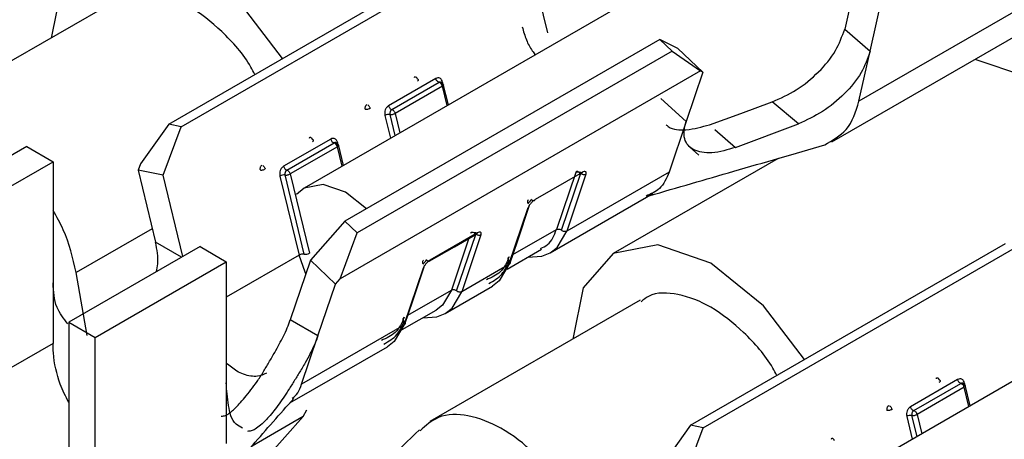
# Model space of a CAD drawing. Extents: x 897.4 to 914.4, y -8.5 to 2.5.
# Tile 15 of 36: x 906.1318 to 906.1975, y -3.1161 to -3.0881. Entities that reach past the tile are written whole.
import ezdxf

# ---------------------------------------------------------------- set-up
doc = ezdxf.new("R2010")
doc.units = 0
doc.header["$LTSCALE"] = 4
doc.header["$MEASUREMENT"] = 0
doc.layers.get('0').update_dxf_attribs({"linetype": 'CONTINUOUS'})

msp = doc.modelspace()

# ---------------------------------------------------------------- linework, layer by layer
at = {"color": 7, "linetype": 'Continuous', "lineweight": 25}
for p, q in [((906.192534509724, -3.07521629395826), (906.150776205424, -3.099322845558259)), ((906.188981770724, -3.07912341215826), (906.186826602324, -3.088710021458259)), ((906.188521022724, -3.09019698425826), (906.190687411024, -3.08056061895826)), ((906.141749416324, -3.095059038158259), (906.162750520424, -3.08293534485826)), ((906.142581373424, -3.095226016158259), (906.163582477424, -3.083102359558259)), ((906.165875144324, -3.084326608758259), (906.167001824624, -3.088966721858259)), ((906.201771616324, -3.085451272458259), (906.1877709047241, -3.09353372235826)), ((906.138390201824, -3.086717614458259), (906.1243721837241, -3.094810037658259)), ((906.185974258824, -3.096227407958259), (906.199992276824, -3.08813498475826)), ((906.186826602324, -3.088710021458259), (906.188521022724, -3.09019698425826)), ((906.174495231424, -3.089402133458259), (906.153494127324, -3.101525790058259)), ((906.175327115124, -3.090195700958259), (906.174495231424, -3.089402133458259)), ((906.175702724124, -3.089999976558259), (906.174495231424, -3.089402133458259)), ((906.175327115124, -3.090195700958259), (906.154326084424, -3.102319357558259)), ((906.175327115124, -3.090195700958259), (906.177204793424, -3.091506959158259)), ((906.177366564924, -3.09158703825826), (906.175702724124, -3.089999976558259)), ((906.1877709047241, -3.09353372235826), (906.188521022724, -3.090197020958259)), ((906.177204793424, -3.091506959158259), (906.1531724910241, -3.105380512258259)), ((906.177366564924, -3.09158703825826), (906.176256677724, -3.094876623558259)), ((906.177204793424, -3.091506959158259), (906.177366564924, -3.09158703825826)), ((906.159559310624, -3.09200899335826), (906.156409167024, -3.09382752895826)), ((906.156629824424, -3.09408441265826), (906.159779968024, -3.092265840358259)), ((906.158170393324, -3.091953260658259), (906.158116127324, -3.09193188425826)), ((906.159834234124, -3.09228721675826), (906.159779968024, -3.092265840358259)), ((906.160399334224, -3.093767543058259), (906.160062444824, -3.09238012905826)), ((906.160000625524, -3.092522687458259), (906.156850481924, -3.094341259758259)), ((906.176256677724, -3.094876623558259), (906.174576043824, -3.093339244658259)), ((906.183739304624, -3.095039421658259), (906.181984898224, -3.09357698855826)), ((906.176256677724, -3.094876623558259), (906.175114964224, -3.098260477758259)), ((906.179545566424, -3.096605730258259), (906.183739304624, -3.095039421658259)), ((906.141749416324, -3.095059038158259), (906.139871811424, -3.097702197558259)), ((906.141373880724, -3.098470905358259), (906.142581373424, -3.095226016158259)), ((906.142581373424, -3.095226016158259), (906.141749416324, -3.095059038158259)), ((906.227333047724, -3.09530506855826), (906.185574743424, -3.119411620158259)), ((906.152558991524, -3.096050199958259), (906.149408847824, -3.09786877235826)), ((906.149629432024, -3.098125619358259), (906.152779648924, -3.096307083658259)), ((906.151170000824, -3.095994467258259), (906.151115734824, -3.095973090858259)), ((906.152779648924, -3.096307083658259), (906.152833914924, -3.096328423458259)), ((906.132286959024, -3.096556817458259), (906.123536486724, -3.10160836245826)), ((906.132286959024, -3.096556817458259), (906.134037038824, -3.097567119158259)), ((906.153000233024, -3.09656393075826), (906.149850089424, -3.09838246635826)), ((906.153398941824, -3.09780874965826), (906.153062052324, -3.096421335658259)), ((906.176482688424, -3.096559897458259), (906.177105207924, -3.09712892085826)), ((906.125286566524, -3.102618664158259), (906.134037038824, -3.097567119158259)), ((906.134037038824, -3.097567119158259), (906.134037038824, -3.105650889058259)), ((906.182387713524, -3.097344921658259), (906.171391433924, -3.10369294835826)), ((906.139871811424, -3.097702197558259), (906.139710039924, -3.098136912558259)), ((906.139710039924, -3.098136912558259), (906.1408764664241, -3.102940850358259)), ((906.141373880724, -3.098470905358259), (906.139710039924, -3.098136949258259)), ((906.1693315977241, -3.098276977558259), (906.1661814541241, -3.100095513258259)), ((906.168890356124, -3.098281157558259), (906.167606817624, -3.102085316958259)), ((906.175114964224, -3.098260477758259), (906.168289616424, -3.102200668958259)), ((906.142689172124, -3.103887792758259), (906.141373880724, -3.098470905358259)), ((906.1491672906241, -3.098517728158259), (906.150450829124, -3.103803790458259)), ((906.150792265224, -3.103736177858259), (906.149508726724, -3.09845011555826)), ((906.149850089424, -3.09838246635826), (906.151133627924, -3.103668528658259)), ((906.1679481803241, -3.102142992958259), (906.169231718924, -3.09833883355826)), ((906.169573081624, -3.09839650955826), (906.168289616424, -3.102200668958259)), ((906.165906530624, -3.10005631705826), (906.1659607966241, -3.10009760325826)), ((906.167180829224, -3.10364729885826), (906.174032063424, -3.09969214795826)), ((906.164439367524, -3.104423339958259), (906.165722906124, -3.100619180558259)), ((906.165022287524, -3.102818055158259), (906.165791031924, -3.100539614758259)), ((906.153494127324, -3.101525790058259), (906.151201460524, -3.104144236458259)), ((906.154326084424, -3.102319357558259), (906.153494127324, -3.101525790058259)), ((906.1531724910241, -3.105380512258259), (906.154326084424, -3.102319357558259)), ((906.162331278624, -3.10231818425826), (906.159181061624, -3.104136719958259)), ((906.160798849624, -3.103233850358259), (906.162288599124, -3.102373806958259)), ((906.162572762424, -3.102437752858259), (906.161289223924, -3.106241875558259)), ((906.164499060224, -3.104368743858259), (906.165022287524, -3.102818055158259)), ((906.143837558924, -3.103224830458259), (906.135087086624, -3.10827637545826)), ((906.143837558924, -3.103224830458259), (906.145587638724, -3.10423513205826)), ((906.159121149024, -3.104202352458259), (906.160798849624, -3.103233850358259)), ((906.1643207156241, -3.104726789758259), (906.166600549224, -3.103410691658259)), ((906.176548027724, -3.115147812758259), (906.197549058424, -3.10302415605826)), ((906.177379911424, -3.115314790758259), (906.198381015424, -3.103191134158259)), ((906.136837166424, -3.10928667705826), (906.145587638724, -3.10423513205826)), ((906.145587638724, -3.10423513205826), (906.145587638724, -3.112318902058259)), ((906.151201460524, -3.104144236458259), (906.149858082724, -3.10812582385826)), ((906.152865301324, -3.105731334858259), (906.151201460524, -3.104144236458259)), ((906.158906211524, -3.104097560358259), (906.158960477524, -3.104138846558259)), ((906.158722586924, -3.10466042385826), (906.1574390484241, -3.108464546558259)), ((906.158021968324, -3.10685926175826), (906.158790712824, -3.10458082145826)), ((906.164439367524, -3.104423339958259), (906.161289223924, -3.106241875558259)), ((906.136323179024, -3.109169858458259), (906.135573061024, -3.104967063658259)), ((906.152865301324, -3.105731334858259), (906.1531724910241, -3.105380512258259)), ((906.134037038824, -3.105650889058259), (906.134037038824, -3.109692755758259)), ((906.151698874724, -3.109188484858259), (906.152865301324, -3.105731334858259)), ((906.160180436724, -3.107688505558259), (906.163330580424, -3.10586996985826)), ((906.157498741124, -3.10840995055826), (906.158021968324, -3.10685926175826)), ((906.173188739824, -3.10680638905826), (906.159170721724, -3.114898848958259)), ((906.157320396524, -3.10876803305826), (906.159582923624, -3.10746187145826)), ((906.151698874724, -3.109188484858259), (906.149858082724, -3.10812582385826)), ((906.135087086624, -3.10827637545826), (906.136837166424, -3.10928667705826)), ((906.135087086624, -3.10827637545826), (906.135087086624, -3.119434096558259)), ((906.1574390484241, -3.108464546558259), (906.150613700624, -3.11240473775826)), ((906.136837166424, -3.120444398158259), (906.136837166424, -3.10928667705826)), ((906.150613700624, -3.11240473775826), (906.151698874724, -3.109188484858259)), ((906.149827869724, -3.113664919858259), (906.1563302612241, -3.109911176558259)), ((906.194357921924, -3.11209776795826), (906.191207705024, -3.113916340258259)), ((906.192968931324, -3.11204203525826), (906.192914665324, -3.11202065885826)), ((906.145587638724, -3.112318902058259), (906.145587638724, -3.11636076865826)), ((906.1914283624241, -3.114173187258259), (906.194578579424, -3.112354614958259)), ((906.1947991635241, -3.112611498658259), (906.1916490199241, -3.114430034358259)), ((906.194632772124, -3.11237599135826), (906.194578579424, -3.112354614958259)), ((906.1951978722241, -3.113856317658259), (906.194860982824, -3.11246890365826)), ((906.150717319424, -3.11457306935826), (906.147305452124, -3.11654274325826)), ((906.148278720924, -3.117320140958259), (906.150717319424, -3.11457306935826)), ((906.150717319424, -3.11457306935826), (906.150949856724, -3.114131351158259)), ((906.176548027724, -3.115147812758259), (906.174670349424, -3.11779097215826)), ((906.176172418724, -3.118559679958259), (906.177379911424, -3.115314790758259)), ((906.177379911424, -3.115314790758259), (906.176548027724, -3.115147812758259)), ((906.185968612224, -3.116083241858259), (906.185914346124, -3.116061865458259))]:
    msp.add_line(p, q, dxfattribs=at)
at = {"color": 8, "linetype": 'Continuous', "lineweight": 25}
for p, q in [((906.160055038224, -3.09240689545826), (906.160017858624, -3.092253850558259)), ((906.160314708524, -3.09381634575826), (906.160000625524, -3.092522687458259)), ((906.156850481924, -3.094341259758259), (906.157164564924, -3.095634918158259)), ((906.1561676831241, -3.094476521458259), (906.156536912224, -3.095997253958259)), ((906.156850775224, -3.09581608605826), (906.156509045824, -3.094408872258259)), ((906.178177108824, -3.095416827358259), (906.179545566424, -3.096605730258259)), ((906.1530546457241, -3.09644810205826), (906.1530175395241, -3.096295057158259)), ((906.153314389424, -3.097857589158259), (906.153000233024, -3.09656393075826)), ((906.140655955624, -3.102032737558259), (906.135573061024, -3.104967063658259)), ((906.164704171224, -3.103760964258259), (906.167606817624, -3.102085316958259)), ((906.161771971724, -3.102672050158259), (906.160606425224, -3.10612652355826)), ((906.160947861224, -3.10618419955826), (906.162220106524, -3.10241333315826)), ((906.1426029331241, -3.103937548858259), (906.1408764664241, -3.102940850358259)), ((906.150450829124, -3.103803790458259), (906.145587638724, -3.106611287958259)), ((906.157703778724, -3.107802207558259), (906.160606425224, -3.10612652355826)), ((906.134037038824, -3.109692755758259), (906.126213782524, -3.114209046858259)), ((906.195113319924, -3.11390515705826), (906.1947991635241, -3.112611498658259)), ((906.194853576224, -3.11249567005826), (906.194816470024, -3.112342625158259)), ((906.190966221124, -3.114565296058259), (906.191335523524, -3.116086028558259)), ((906.191649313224, -3.115904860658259), (906.191307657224, -3.114497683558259)), ((906.1916490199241, -3.114430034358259), (906.1919631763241, -3.11572369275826))]:
    msp.add_line(p, q, dxfattribs=at)
at = {"color": 7, "linetype": 'Continuous', "lineweight": 25, "flags": 128}
for points in [[(906.149337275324, -3.09067863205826), (906.146610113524, -3.08708658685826), (906.1430923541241, -3.084247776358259), (906.139574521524, -3.08302503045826), (906.136592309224, -3.083604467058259), (906.134599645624, -3.085897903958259), (906.1339024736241, -3.089308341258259)], [(906.195504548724, -3.090725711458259), (906.1988079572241, -3.091827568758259), (906.201790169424, -3.091248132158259), (906.203782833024, -3.08895469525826), (906.204482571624, -3.085296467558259)], [(906.177805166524, -3.095093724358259), (906.179895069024, -3.094335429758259), (906.181985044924, -3.09357713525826)], [(906.154936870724, -3.100709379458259), (906.1535318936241, -3.099595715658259), (906.152040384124, -3.099077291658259), (906.150775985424, -3.09932295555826), (906.150262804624, -3.09975869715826)], [(906.184135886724, -3.110767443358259), (906.1814086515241, -3.10717536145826), (906.177890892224, -3.104336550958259), (906.174373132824, -3.103113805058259), (906.171390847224, -3.103693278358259), (906.1693982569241, -3.105986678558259), (906.168701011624, -3.109397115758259)], [(906.165695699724, -3.103933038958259), (906.166636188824, -3.103869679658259), (906.167182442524, -3.103646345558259)], [(906.164439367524, -3.104423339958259), (906.163792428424, -3.105512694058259), (906.163330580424, -3.10586996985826)], [(906.1586953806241, -3.10797424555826), (906.159635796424, -3.10791092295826), (906.160182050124, -3.107687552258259)], [(906.1574390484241, -3.108464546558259), (906.156792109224, -3.109553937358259), (906.1563302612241, -3.109911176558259)]]:
    msp.add_lwpolyline(points, dxfattribs=at)
at = {"color": 8, "linetype": 'Continuous', "lineweight": 25, "flags": 128}
for points in [[(906.167182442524, -3.103646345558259), (906.167642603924, -3.10329002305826), (906.168289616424, -3.102200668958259)], [(906.1508991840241, -3.105040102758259), (906.150848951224, -3.104933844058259), (906.150450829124, -3.103803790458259)], [(906.160606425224, -3.10612652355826), (906.160009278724, -3.10713209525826), (906.159582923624, -3.10746187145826)], [(906.160182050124, -3.107687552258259), (906.160642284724, -3.10733126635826), (906.161289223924, -3.106241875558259)]]:
    msp.add_lwpolyline(points, dxfattribs=at)
at = {"color": 7, "linetype": 'Continuous', "lineweight": 25}
for centre, radius, start, end in [((906.159623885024, -3.092612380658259), 0.0003872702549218, 13.39150835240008, 57.10110291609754), ((906.156591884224, -3.094260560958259), 0.0001801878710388, 59.22133532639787, 77.84486868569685), ((906.156442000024, -3.094965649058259), 0.0005607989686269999, 83.1336281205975, 119.2849707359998), ((906.152898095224, -3.095982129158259), 0.0003458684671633, 191.3505618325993, 249.9731459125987), ((906.152623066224, -3.096653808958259), 0.0003877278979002, 13.40350733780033, 57.05689080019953), ((906.149591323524, -3.098301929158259), 0.0001803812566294, 59.19572519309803, 77.80343723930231), ((906.149441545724, -3.099006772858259), 0.0005606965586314, 83.11846202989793, 119.2836025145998), ((906.150725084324, -3.104292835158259), 0.0005606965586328, 83.11846203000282, 119.2836025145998), ((906.1508593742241, -3.103179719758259), 0.000560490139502, 263.1233240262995, 299.2952748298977), ((906.194422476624, -3.112701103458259), 0.0003871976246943, 13.3806060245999, 57.10359644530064), ((906.119335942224, -3.124891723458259), 0.0128396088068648, 9.067035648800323, 56.28802724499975), ((906.191240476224, -3.11505434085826), 0.0005606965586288, 83.11846202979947, 119.2836025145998), ((906.191390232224, -3.114349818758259), 0.0001807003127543, 59.24797620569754, 77.81822780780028)]:
    msp.add_arc(centre, radius, start, end, dxfattribs=at)
at = {"color": 8, "linetype": 'Continuous', "lineweight": 25}
for centre, radius, start, end in [((906.169444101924, -3.098121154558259), 0.0003040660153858, 226.7856170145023, 295.0989589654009), ((906.165657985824, -3.100495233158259), 0.0001399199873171, 297.6443329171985, 6.357804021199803), ((906.162239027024, -3.102291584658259), 9.600984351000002e-05, 301.085910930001, 343.9157550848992), ((906.158657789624, -3.104536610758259), 0.0001397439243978, 297.6252120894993, 6.436397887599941)]:
    msp.add_arc(centre, radius, start, end, dxfattribs=at)
at = {"color": 7, "linetype": 'Continuous', "lineweight": 25}
for points, knots in [([(906.147499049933, -3.09173982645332), (906.1474130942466, -3.091574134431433), (906.1468561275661, -3.090500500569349), (906.1454078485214, -3.088895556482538), (906.1432733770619, -3.087135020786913), (906.1410988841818, -3.086271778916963), (906.1392872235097, -3.086144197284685), (906.1386130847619, -3.086688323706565), (906.1384524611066, -3.086817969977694)], [0, 0, 0, 0, 0.0494671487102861, 0.3205320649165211, 0.5657788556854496, 0.7734177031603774, 0.9460133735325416, 1, 1, 1, 1]), ([(906.1653211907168, -3.088563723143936), (906.1654071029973, -3.088856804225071), (906.1655703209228, -3.089413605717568), (906.1658786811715, -3.090043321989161), (906.166131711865, -3.090333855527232), (906.1662038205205, -3.090416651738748)], [0, 0, 0, 0, 0.4427805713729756, 0.8412036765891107, 1, 1, 1, 1]), ([(906.1819850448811, -3.093577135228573), (906.1825375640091, -3.093329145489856), (906.1836735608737, -3.092819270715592), (906.1850972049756, -3.091623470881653), (906.18626624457, -3.090267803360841), (906.1866496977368, -3.089201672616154), (906.1868265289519, -3.088710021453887)], [0, 0, 0, 0, 0.2549777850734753, 0.5242424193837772, 0.7806021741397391, 1, 1, 1, 1]), ([(906.1885210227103, -3.090197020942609), (906.1883472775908, -3.090682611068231), (906.1879701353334, -3.09173666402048), (906.1868196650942, -3.093081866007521), (906.1854126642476, -3.094273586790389), (906.1842880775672, -3.094788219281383), (906.1837393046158, -3.095039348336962)], [0, 0, 0, 0, 0.2185825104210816, 0.4744691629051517, 0.7435527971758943, 1, 1, 1, 1]), ([(906.1583453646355, -3.092054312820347), (906.1583396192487, -3.092035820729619), (906.1583294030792, -3.092002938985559), (906.1582993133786, -3.09195806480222), (906.1582603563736, -3.091924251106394), (906.1582133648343, -3.091909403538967), (906.1581637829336, -3.091909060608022), (906.1581339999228, -3.091923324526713), (906.1581161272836, -3.091931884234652)], [0, 0, 0, 0, 0.1886463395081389, 0.3354418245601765, 0.5243482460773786, 0.6813900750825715, 0.8088037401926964, 1, 1, 1, 1]), ([(906.1583367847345, -3.092188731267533), (906.1583556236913, -3.092176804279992), (906.1583869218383, -3.092156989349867), (906.1584200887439, -3.092110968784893), (906.1583946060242, -3.092064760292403), (906.1583638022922, -3.092058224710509), (906.1583453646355, -3.092054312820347)], [0, 0, 0, 0, 0.333942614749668, 0.5547963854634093, 0.7335221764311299, 1, 1, 1, 1]), ([(906.160017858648, -3.09225385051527), (906.15999790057, -3.092197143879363), (906.1599696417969, -3.092116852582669), (906.1598987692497, -3.09203464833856), (906.1598214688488, -3.091981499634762), (906.1596979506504, -3.091953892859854), (906.1596070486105, -3.091990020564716), (906.1595593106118, -3.092008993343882)], [0, 0, 0, 0, 0.2925148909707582, 0.4141737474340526, 0.5271753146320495, 0.75169199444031, 1, 1, 1, 1]), ([(906.1597799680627, -3.092265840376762), (906.1597565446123, -3.09225732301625), (906.1597050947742, -3.092238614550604), (906.1596425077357, -3.092176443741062), (906.1595887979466, -3.092099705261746), (906.1595690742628, -3.092039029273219), (906.1595593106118, -3.092008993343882)], [0, 0, 0, 0, 0.2097386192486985, 0.4606929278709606, 0.7330313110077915, 1, 1, 1, 1]), ([(906.1600092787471, -3.092388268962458), (906.1600035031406, -3.092369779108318), (906.1599932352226, -3.09233690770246), (906.1599631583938, -3.092292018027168), (906.1599241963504, -3.092258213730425), (906.1598772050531, -3.092243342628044), (906.1598276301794, -3.092243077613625), (906.1597978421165, -3.092257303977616), (906.1597799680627, -3.092265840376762)], [0, 0, 0, 0, 0.1887217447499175, 0.3355109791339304, 0.5244093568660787, 0.6814444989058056, 0.8088536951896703, 1, 1, 1, 1]), ([(906.160017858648, -3.09225385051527), (906.1599990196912, -3.092265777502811), (906.1599677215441, -3.092285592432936), (906.1599345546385, -3.092331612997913), (906.1599600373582, -3.092377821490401), (906.1599908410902, -3.092384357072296), (906.1600092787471, -3.092388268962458)], [0, 0, 0, 0, 0.333942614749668, 0.5547963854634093, 0.7335221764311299, 1, 1, 1, 1]), ([(906.1600092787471, -3.092388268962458), (906.1600276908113, -3.09239219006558), (906.1600584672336, -3.092398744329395), (906.1600839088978, -3.092444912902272), (906.1600508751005, -3.092491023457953), (906.1600195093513, -3.092510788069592), (906.1600006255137, -3.092522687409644)], [0, 0, 0, 0, 0.2661877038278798, 0.4449422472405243, 0.6658259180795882, 1, 1, 1, 1]), ([(906.1854912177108, -3.096429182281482), (906.1860199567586, -3.096134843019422), (906.1871725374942, -3.095493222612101), (906.1875607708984, -3.094221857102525), (906.187770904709, -3.093533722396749)], [0, 0, 0, 0, 0.4587436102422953, 1, 1, 1, 1]), ([(906.1549659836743, -3.09375041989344), (906.1549475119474, -3.093763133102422), (906.1549156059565, -3.093785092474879), (906.1548807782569, -3.093833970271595), (906.1548547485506, -3.093890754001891), (906.1548383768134, -3.09395297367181), (906.1548347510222, -3.09401688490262), (906.154841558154, -3.094054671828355), (906.1548452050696, -3.094074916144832)], [0, 0, 0, 0, 0.1810676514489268, 0.3127559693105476, 0.4826086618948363, 0.6882772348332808, 0.8329947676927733, 1, 1, 1, 1]), ([(906.1551866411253, -3.094007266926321), (906.1551604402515, -3.094020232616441), (906.1551053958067, -3.094047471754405), (906.1550157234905, -3.094070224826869), (906.1549273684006, -3.094083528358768), (906.1548708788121, -3.094077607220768), (906.1548452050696, -3.094074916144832)], [0, 0, 0, 0, 0.247390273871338, 0.5197330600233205, 0.7817252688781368, 1, 1, 1, 1]), ([(906.1551866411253, -3.094007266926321), (906.1551792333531, -3.093983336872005), (906.1551641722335, -3.09393468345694), (906.1551250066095, -3.093869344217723), (906.1550782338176, -3.093811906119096), (906.1550389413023, -3.093784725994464), (906.1550202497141, -3.093771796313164)], [0, 0, 0, 0, 0.253907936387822, 0.5162331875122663, 0.7698704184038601, 1, 1, 1, 1]), ([(906.1564091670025, -3.09382752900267), (906.1563621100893, -3.093864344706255), (906.1562919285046, -3.093919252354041), (906.1562273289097, -3.094019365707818), (906.1561785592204, -3.094130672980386), (906.1561441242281, -3.094286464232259), (906.1561597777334, -3.09441274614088), (906.1561676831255, -3.094476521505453)], [0, 0, 0, 0, 0.2419768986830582, 0.3608889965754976, 0.4825628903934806, 0.7386819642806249, 1, 1, 1, 1]), ([(906.1564091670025, -3.09382752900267), (906.1564189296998, -3.093857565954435), (906.156438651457, -3.093918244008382), (906.1564923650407, -3.093994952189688), (906.1565549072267, -3.094057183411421), (906.1566063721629, -3.094075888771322), (906.1566298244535, -3.094084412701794)], [0, 0, 0, 0, 0.2669479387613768, 0.5392651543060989, 0.7900456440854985, 1, 1, 1, 1]), ([(906.1566298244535, -3.094084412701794), (906.1566113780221, -3.094097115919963), (906.15657949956, -3.094119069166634), (906.1565447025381, -3.094167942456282), (906.1565185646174, -3.094224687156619), (906.1565022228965, -3.094286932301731), (906.1564985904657, -3.094350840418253), (906.1565053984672, -3.094388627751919), (906.1565090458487, -3.094408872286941)], [0, 0, 0, 0, 0.1808738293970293, 0.3125796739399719, 0.4825398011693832, 0.6882357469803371, 0.832972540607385, 1, 1, 1, 1]), ([(906.1565090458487, -3.094408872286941), (906.1565347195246, -3.0944115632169), (906.1565912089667, -3.094417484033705), (906.1566795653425, -3.094404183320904), (906.1567692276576, -3.094381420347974), (906.156824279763, -3.094354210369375), (906.1568504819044, -3.094341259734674)], [0, 0, 0, 0, 0.2182840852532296, 0.480287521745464, 0.752641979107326, 1, 1, 1, 1]), ([(906.1566840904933, -3.094105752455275), (906.1567027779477, -3.094118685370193), (906.1567420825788, -3.094145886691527), (906.1567889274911, -3.094203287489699), (906.1568279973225, -3.094268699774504), (906.1568430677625, -3.094317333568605), (906.1568504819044, -3.094341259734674)], [0, 0, 0, 0, 0.2300992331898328, 0.483959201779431, 0.7461255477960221, 1, 1, 1, 1]), ([(906.1795455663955, -3.096605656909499), (906.1790236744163, -3.09676767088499), (906.1782866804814, -3.096996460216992), (906.1773272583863, -3.096964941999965), (906.1767716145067, -3.09680246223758), (906.1763505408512, -3.096489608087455), (906.1761238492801, -3.096025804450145), (906.1760890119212, -3.095462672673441), (906.1761972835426, -3.09508422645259), (906.1762566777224, -3.094876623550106)], [0, 0, 0, 0, 0.3251721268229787, 0.4591944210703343, 0.5706480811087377, 0.6686469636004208, 0.7647633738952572, 0.8709570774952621, 1, 1, 1, 1]), ([(906.1749156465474, -3.0950959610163), (906.174964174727, -3.095137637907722), (906.1753168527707, -3.09544052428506), (906.1764162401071, -3.095492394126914), (906.1772996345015, -3.095238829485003), (906.1778051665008, -3.095093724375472)], [0, 0, 0, 0, 0.0638871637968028, 0.464299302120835, 1, 1, 1, 1]), ([(906.1513450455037, -3.096095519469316), (906.1513392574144, -3.09607704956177), (906.151328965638, -3.096044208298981), (906.1512990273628, -3.095999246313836), (906.1512600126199, -3.095965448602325), (906.1512130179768, -3.095950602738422), (906.1511634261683, -3.095950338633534), (906.1511336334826, -3.095964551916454), (906.1511157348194, -3.095973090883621)], [0, 0, 0, 0, 0.1885967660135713, 0.3353430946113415, 0.5242286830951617, 0.6814810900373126, 0.8086422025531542, 1, 1, 1, 1]), ([(906.1513363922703, -3.096229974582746), (906.1513552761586, -3.096218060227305), (906.1513866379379, -3.09619827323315), (906.1514196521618, -3.096152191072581), (906.1513942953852, -3.096105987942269), (906.1513634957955, -3.096099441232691), (906.1513450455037, -3.096095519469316)], [0, 0, 0, 0, 0.3342192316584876, 0.5550609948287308, 0.7334622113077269, 1, 1, 1, 1]), ([(906.1530175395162, -3.09629505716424), (906.1529975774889, -3.096238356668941), (906.1529693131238, -3.096158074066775), (906.152898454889, -3.096075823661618), (906.1528210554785, -3.096022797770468), (906.1526975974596, -3.095995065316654), (906.1526067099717, -3.096031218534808), (906.1525589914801, -3.09605019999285)], [0, 0, 0, 0, 0.2925259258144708, 0.414189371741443, 0.5272607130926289, 0.751798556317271, 1, 1, 1, 1]), ([(906.1530088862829, -3.09642951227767), (906.1530031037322, -3.096411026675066), (906.152992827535, -3.096378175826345), (906.1529628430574, -3.096333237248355), (906.152923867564, -3.096299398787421), (906.1528768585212, -3.096284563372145), (906.1528272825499, -3.096284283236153), (906.1527975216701, -3.096298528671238), (906.1527796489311, -3.096307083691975)], [0, 0, 0, 0, 0.1887266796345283, 0.335387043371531, 0.5243666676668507, 0.6816338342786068, 0.8088068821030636, 1, 1, 1, 1]), ([(906.1530175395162, -3.09629505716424), (906.152998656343, -3.09630697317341), (906.1529673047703, -3.096326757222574), (906.1529342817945, -3.096372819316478), (906.1529596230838, -3.096419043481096), (906.1529904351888, -3.09642559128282), (906.1530088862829, -3.09642951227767)], [0, 0, 0, 0, 0.3342186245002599, 0.5549003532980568, 0.7334626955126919, 1, 1, 1, 1]), ([(906.1530088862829, -3.09642951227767), (906.1530273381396, -3.096433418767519), (906.1530581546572, -3.096439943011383), (906.1530834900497, -3.096486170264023), (906.1530504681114, -3.096532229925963), (906.1530191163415, -3.09655201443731), (906.1530002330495, -3.096563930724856)], [0, 0, 0, 0, 0.2664876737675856, 0.4450620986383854, 0.6657587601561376, 1, 1, 1, 1]), ([(906.1737850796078, -3.099834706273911), (906.1756664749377, -3.099288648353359), (906.1795709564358, -3.098155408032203), (906.1834776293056, -3.097029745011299), (906.1855018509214, -3.096446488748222)], [0, 0, 0, 0, 0.481855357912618, 1, 1, 1, 1]), ([(906.1479655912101, -3.097791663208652), (906.1479471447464, -3.097804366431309), (906.1479152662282, -3.097826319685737), (906.1478804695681, -3.097875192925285), (906.1478543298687, -3.097931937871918), (906.1478379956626, -3.09799418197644), (906.1478343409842, -3.098058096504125), (906.1478412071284, -3.098095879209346), (906.1478448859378, -3.098116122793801)], [0, 0, 0, 0, 0.1808689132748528, 0.3125711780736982, 0.4825266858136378, 0.6882170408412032, 0.8329499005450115, 1, 1, 1, 1]), ([(906.1478448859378, -3.098116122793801), (906.1478705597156, -3.09811881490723), (906.1479270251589, -3.098124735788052), (906.1480153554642, -3.098111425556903), (906.1481049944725, -3.098088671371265), (906.1481600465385, -3.098061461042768), (906.1481862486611, -3.098048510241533)], [0, 0, 0, 0, 0.2183290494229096, 0.4801804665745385, 0.7525910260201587, 1, 1, 1, 1]), ([(906.1480198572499, -3.097813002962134), (906.1480385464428, -3.097825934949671), (906.1480778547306, -3.097853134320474), (906.1481246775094, -3.097910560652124), (906.1481638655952, -3.097975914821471), (906.1481788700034, -3.098024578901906), (906.1481862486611, -3.098048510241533)], [0, 0, 0, 0, 0.2300896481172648, 0.4839390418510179, 0.7462187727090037, 1, 1, 1, 1]), ([(906.1494088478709, -3.097868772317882), (906.1493617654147, -3.097905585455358), (906.1492915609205, -3.097960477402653), (906.1492269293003, -3.098060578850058), (906.1491781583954, -3.098171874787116), (906.1491438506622, -3.098327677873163), (906.1491594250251, -3.09845395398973), (906.1491672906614, -3.098517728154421)], [0, 0, 0, 0, 0.2420495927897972, 0.3609193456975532, 0.4825925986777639, 0.7386898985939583, 1, 1, 1, 1]), ([(906.1494088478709, -3.097868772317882), (906.1494185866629, -3.097898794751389), (906.1494382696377, -3.097959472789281), (906.1494919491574, -3.09803622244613), (906.1495545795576, -3.098098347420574), (906.1496060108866, -3.098117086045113), (906.1496294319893, -3.098125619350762)], [0, 0, 0, 0, 0.2668278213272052, 0.5392830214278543, 0.7901959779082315, 1, 1, 1, 1]), ([(906.1496294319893, -3.098125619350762), (906.1496109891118, -3.09813833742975), (906.1495791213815, -3.098160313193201), (906.1495443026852, -3.098209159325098), (906.1495182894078, -3.098265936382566), (906.1495017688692, -3.098328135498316), (906.149498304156, -3.098392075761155), (906.1495050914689, -3.098429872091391), (906.149508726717, -3.098450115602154)], [0, 0, 0, 0, 0.180930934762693, 0.3126333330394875, 0.4824140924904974, 0.6881539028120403, 0.83297691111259, 1, 1, 1, 1]), ([(906.1496836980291, -3.098146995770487), (906.1497023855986, -3.098159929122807), (906.1497416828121, -3.098187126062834), (906.1497885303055, -3.098244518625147), (906.1498277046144, -3.098309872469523), (906.1498427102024, -3.098358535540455), (906.1498500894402, -3.098382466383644)], [0, 0, 0, 0, 0.2301113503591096, 0.483890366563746, 0.7461948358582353, 1, 1, 1, 1]), ([(906.1690566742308, -3.09823778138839), (906.1690391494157, -3.098229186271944), (906.1690068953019, -3.098213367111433), (906.1689544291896, -3.098212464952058), (906.1689103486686, -3.098237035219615), (906.1688972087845, -3.098266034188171), (906.1688903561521, -3.098281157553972)], [0, 0, 0, 0, 0.2898794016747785, 0.5335179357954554, 0.7567231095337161, 1, 1, 1, 1]), ([(906.1692317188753, -3.098338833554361), (906.1692069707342, -3.09831946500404), (906.1691566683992, -3.098280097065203), (906.1690648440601, -3.0982527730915), (906.1689715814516, -3.098247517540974), (906.1689165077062, -3.098270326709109), (906.1688903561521, -3.098281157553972)], [0, 0, 0, 0, 0.254850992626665, 0.5180025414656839, 0.7711253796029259, 1, 1, 1, 1]), ([(906.1691109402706, -3.098279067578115), (906.1691281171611, -3.098270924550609), (906.1691542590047, -3.098258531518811), (906.1691908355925, -3.098249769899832), (906.1692210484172, -3.098251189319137), (906.1692400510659, -3.098274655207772), (906.1692413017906, -3.098306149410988), (906.1692353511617, -3.098326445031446), (906.1692317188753, -3.098338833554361)], [0, 0, 0, 0, 0.2762751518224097, 0.4204685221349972, 0.5513973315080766, 0.6921519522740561, 0.8120883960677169, 1, 1, 1, 1]), ([(906.1693315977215, -3.098276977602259), (906.1693224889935, -3.098295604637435), (906.1693047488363, -3.098331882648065), (906.1692399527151, -3.098350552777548), (906.1691714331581, -3.098329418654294), (906.1691324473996, -3.098296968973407), (906.1691109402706, -3.098279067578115)], [0, 0, 0, 0, 0.2231774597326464, 0.4346603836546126, 0.6881211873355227, 1, 1, 1, 1]), ([(906.1695730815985, -3.09839650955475), (906.1695829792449, -3.09835930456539), (906.1695961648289, -3.098309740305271), (906.1695775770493, -3.098248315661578), (906.1695327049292, -3.098214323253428), (906.1694389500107, -3.098223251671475), (906.1693721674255, -3.098256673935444), (906.1693315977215, -3.098276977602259)], [0, 0, 0, 0, 0.275178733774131, 0.366591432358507, 0.4490551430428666, 0.6653069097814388, 1, 1, 1, 1]), ([(906.1751149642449, -3.098260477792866), (906.174940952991, -3.098665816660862), (906.1746270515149, -3.099397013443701), (906.1739064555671, -3.09971603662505), (906.1735853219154, -3.099858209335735)], [0, 0, 0, 0, 0.5543499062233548, 1, 1, 1, 1]), ([(906.149508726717, -3.098450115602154), (906.1495344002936, -3.098452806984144), (906.1495908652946, -3.098458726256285), (906.1496792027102, -3.098445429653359), (906.1497688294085, -3.098422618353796), (906.149823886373, -3.098395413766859), (906.1498500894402, -3.098382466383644)], [0, 0, 0, 0, 0.2183230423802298, 0.4801672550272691, 0.75259783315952, 1, 1, 1, 1]), ([(906.1657401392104, -3.100099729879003), (906.165719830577, -3.100114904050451), (906.1656803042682, -3.100144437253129), (906.165658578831, -3.100219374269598), (906.1656769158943, -3.100297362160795), (906.1657126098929, -3.100337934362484), (906.1657315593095, -3.100359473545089)], [0, 0, 0, 0, 0.2438317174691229, 0.4745650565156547, 0.7210543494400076, 1, 1, 1, 1]), ([(906.1661814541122, -3.100095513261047), (906.1661301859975, -3.100130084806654), (906.1660536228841, -3.100181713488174), (906.1659634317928, -3.100265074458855), (906.1658814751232, -3.100353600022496), (906.1657927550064, -3.100467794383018), (906.1657452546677, -3.100570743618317), (906.1657229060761, -3.100619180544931)], [0, 0, 0, 0, 0.2619264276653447, 0.391157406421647, 0.5200549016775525, 0.7741890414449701, 1, 1, 1, 1]), ([(906.1657315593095, -3.100359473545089), (906.1657378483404, -3.100344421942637), (906.1657502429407, -3.100314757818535), (906.1657810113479, -3.100267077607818), (906.1658177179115, -3.100217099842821), (906.1658632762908, -3.100173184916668), (906.1659096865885, -3.100133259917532), (906.165942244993, -3.100110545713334), (906.1659607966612, -3.100097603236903)], [0, 0, 0, 0, 0.1382087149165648, 0.2723856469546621, 0.4805145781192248, 0.6632237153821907, 0.8081060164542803, 1, 1, 1, 1]), ([(906.1659607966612, -3.100097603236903), (906.1659823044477, -3.100115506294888), (906.1660212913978, -3.100147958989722), (906.1660897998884, -3.100169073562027), (906.1661546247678, -3.100150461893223), (906.1661723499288, -3.100114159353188), (906.1661814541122, -3.100095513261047)], [0, 0, 0, 0, 0.3118568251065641, 0.565299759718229, 0.7767246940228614, 1, 1, 1, 1]), ([(906.1355730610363, -3.104967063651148), (906.1353509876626, -3.103985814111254), (906.1350217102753, -3.102530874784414), (906.134278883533, -3.101246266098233), (906.1340370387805, -3.1008280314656)], [0, 0, 0, 0, 0.6744264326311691, 1, 1, 1, 1]), ([(906.1618899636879, -3.102322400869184), (906.1618968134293, -3.102307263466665), (906.161909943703, -3.10227824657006), (906.1619540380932, -3.102253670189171), (906.1620065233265, -3.10225458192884), (906.1620388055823, -3.102270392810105), (906.162056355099, -3.10227898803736)], [0, 0, 0, 0, 0.2433131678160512, 0.4664071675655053, 0.7099243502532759, 1, 1, 1, 1]), ([(906.1625727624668, -3.102437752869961), (906.1625825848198, -3.102400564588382), (906.1625956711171, -3.102351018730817), (906.1625772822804, -3.102289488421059), (906.1625323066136, -3.102255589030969), (906.1624386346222, -3.102264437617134), (906.1623718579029, -3.102297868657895), (906.1623312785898, -3.102318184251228)], [0, 0, 0, 0, 0.2751679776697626, 0.366605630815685, 0.449212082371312, 0.6652935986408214, 1, 1, 1, 1]), ([(906.1665467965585, -3.103357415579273), (906.1667109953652, -3.103278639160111), (906.1672347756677, -3.103027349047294), (906.1674553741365, -3.102468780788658), (906.1676068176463, -3.102085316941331)], [0, 0, 0, 0, 0.3134879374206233, 1, 1, 1, 1]), ([(906.1676068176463, -3.102085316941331), (906.1676329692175, -3.102074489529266), (906.1676880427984, -3.10205168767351), (906.1677813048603, -3.102056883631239), (906.1678731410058, -3.102084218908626), (906.1679234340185, -3.1021236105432), (906.1679481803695, -3.102142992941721)], [0, 0, 0, 0, 0.2288620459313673, 0.4819692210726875, 0.7451063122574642, 1, 1, 1, 1]), ([(906.1682896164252, -3.102200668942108), (906.1682634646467, -3.102211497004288), (906.168208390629, -3.102234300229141), (906.1681151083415, -3.102229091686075), (906.1680232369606, -3.102201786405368), (906.1679729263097, -3.102162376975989), (906.1679481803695, -3.102142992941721)], [0, 0, 0, 0, 0.2288185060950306, 0.4818775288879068, 0.7451548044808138, 1, 1, 1, 1]), ([(906.1622313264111, -3.102380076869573), (906.1622065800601, -3.102360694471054), (906.1621562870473, -3.102321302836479), (906.1620644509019, -3.102293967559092), (906.1619711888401, -3.102288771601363), (906.1619161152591, -3.102311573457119), (906.1618899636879, -3.102322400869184)], [0, 0, 0, 0, 0.2548936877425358, 0.5180307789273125, 0.7711379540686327, 1, 1, 1, 1]), ([(906.1621106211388, -3.102320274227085), (906.1621277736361, -3.102312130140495), (906.1621538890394, -3.10229973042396), (906.1621904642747, -3.102290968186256), (906.1622207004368, -3.102292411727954), (906.1622396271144, -3.102315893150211), (906.1622410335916, -3.102347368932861), (906.1622350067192, -3.102367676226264), (906.1622313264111, -3.102380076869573)], [0, 0, 0, 0, 0.2759540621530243, 0.4201517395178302, 0.5514629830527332, 0.6918539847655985, 0.8118307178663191, 1, 1, 1, 1]), ([(906.1622313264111, -3.102380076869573), (906.162256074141, -3.102399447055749), (906.162306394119, -3.102438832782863), (906.1623982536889, -3.102466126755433), (906.1624915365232, -3.102471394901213), (906.1625466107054, -3.102448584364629), (906.1625727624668, -3.102437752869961)], [0, 0, 0, 0, 0.2548025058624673, 0.5180942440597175, 0.7711689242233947, 1, 1, 1, 1]), ([(906.1409363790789, -3.104899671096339), (906.1409715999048, -3.104727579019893), (906.1411042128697, -3.104079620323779), (906.1409729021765, -3.103423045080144), (906.1408764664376, -3.102940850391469)], [0, 0, 0, 0, 0.2655911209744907, 1, 1, 1, 1]), ([(906.1587398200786, -3.104140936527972), (906.1587194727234, -3.104156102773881), (906.1586798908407, -3.104185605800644), (906.1586582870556, -3.104260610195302), (906.1586765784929, -3.104338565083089), (906.1587122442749, -3.104379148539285), (906.1587311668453, -3.104400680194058)], [0, 0, 0, 0, 0.2440117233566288, 0.4746780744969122, 0.7212891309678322, 1, 1, 1, 1]), ([(906.159181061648, -3.104136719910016), (906.1591297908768, -3.1041713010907), (906.1590532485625, -3.104222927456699), (906.1589630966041, -3.104306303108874), (906.1588811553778, -3.10439482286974), (906.1587923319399, -3.104508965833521), (906.1587449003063, -3.104611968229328), (906.1587225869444, -3.104660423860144)], [0, 0, 0, 0, 0.2619620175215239, 0.3910840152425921, 0.5199840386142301, 0.7741850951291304, 1, 1, 1, 1]), ([(906.1587311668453, -3.104400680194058), (906.1587374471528, -3.104385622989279), (906.1587498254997, -3.104355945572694), (906.1587807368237, -3.104308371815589), (906.1588172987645, -3.104258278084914), (906.1588629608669, -3.104214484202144), (906.1589093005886, -3.104174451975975), (906.1589418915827, -3.104151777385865), (906.1589604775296, -3.104138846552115)], [0, 0, 0, 0, 0.1382015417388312, 0.2723921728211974, 0.480384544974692, 0.6632313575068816, 0.8079480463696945, 1, 1, 1, 1]), ([(906.1589604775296, -3.104138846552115), (906.1589819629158, -3.104156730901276), (906.159020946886, -3.104189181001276), (906.159089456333, -3.104210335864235), (906.1591542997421, -3.104191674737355), (906.1591719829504, -3.104155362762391), (906.159181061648, -3.104136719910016)], [0, 0, 0, 0, 0.3115894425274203, 0.5653607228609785, 0.7768527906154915, 1, 1, 1, 1]), ([(906.1644566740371, -3.103903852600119), (906.1642937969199, -3.104275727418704), (906.1639816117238, -3.104988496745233), (906.1632705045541, -3.105296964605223), (906.1629304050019, -3.10544449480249)], [0, 0, 0, 0, 0.521732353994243, 1, 1, 1, 1]), ([(906.1630941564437, -3.105692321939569), (906.1634141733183, -3.105508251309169), (906.1640378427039, -3.105149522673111), (906.1643137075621, -3.104486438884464), (906.1644480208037, -3.104163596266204)], [0, 0, 0, 0, 0.5131194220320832, 1, 1, 1, 1]), ([(906.1644480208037, -3.104163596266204), (906.1644290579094, -3.104142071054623), (906.1643933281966, -3.104101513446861), (906.164375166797, -3.104023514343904), (906.1643967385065, -3.10394852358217), (906.1644363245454, -3.103919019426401), (906.1644566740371, -3.103903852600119)], [0, 0, 0, 0, 0.2788280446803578, 0.5253652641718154, 0.7560105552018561, 1, 1, 1, 1]), ([(906.1644480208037, -3.104163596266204), (906.1644669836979, -3.104185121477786), (906.1645027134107, -3.104225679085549), (906.1645208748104, -3.104303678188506), (906.1644993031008, -3.104378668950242), (906.164459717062, -3.104408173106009), (906.1644393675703, -3.10442333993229)], [0, 0, 0, 0, 0.2788280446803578, 0.5253652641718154, 0.7560105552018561, 1, 1, 1, 1]), ([(906.1350242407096, -3.108374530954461), (906.1347470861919, -3.108025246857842), (906.1341193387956, -3.107234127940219), (906.1340665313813, -3.1062182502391), (906.1340370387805, -3.105650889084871)], [0, 0, 0, 0, 0.4415064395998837, 1, 1, 1, 1]), ([(906.1606064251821, -3.106126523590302), (906.1606325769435, -3.106115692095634), (906.1606876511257, -3.106092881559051), (906.1607809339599, -3.106098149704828), (906.16087279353, -3.106125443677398), (906.1609231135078, -3.106164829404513), (906.1609478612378, -3.10618419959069)], [0, 0, 0, 0, 0.2288310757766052, 0.4819057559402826, 0.7451974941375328, 1, 1, 1, 1]), ([(906.161289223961, -3.106241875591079), (906.1612630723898, -3.106252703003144), (906.1612079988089, -3.106275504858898), (906.161114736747, -3.106270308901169), (906.1610229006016, -3.106242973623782), (906.1609726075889, -3.10620358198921), (906.1609478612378, -3.10618419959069)], [0, 0, 0, 0, 0.2288620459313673, 0.4819692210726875, 0.7451063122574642, 1, 1, 1, 1]), ([(906.1822976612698, -3.111828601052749), (906.1822117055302, -3.111662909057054), (906.1816547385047, -3.1105892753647), (906.1802064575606, -3.108984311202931), (906.1780719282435, -3.107223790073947), (906.1758974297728, -3.106360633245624), (906.174085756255, -3.106232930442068), (906.1734116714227, -3.106777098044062), (906.1732510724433, -3.106906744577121)], [0, 0, 0, 0, 0.0494672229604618, 0.3205325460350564, 0.5657848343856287, 0.7734228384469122, 0.946018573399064, 1, 1, 1, 1]), ([(906.1452588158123, -3.114549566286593), (906.1453549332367, -3.114537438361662), (906.1455780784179, -3.114509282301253), (906.1458638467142, -3.114297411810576), (906.1461603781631, -3.114035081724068), (906.1464775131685, -3.113701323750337), (906.1468411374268, -3.11328398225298), (906.1472394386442, -3.112788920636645), (906.1476561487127, -3.11222789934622), (906.1480498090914, -3.111610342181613), (906.1484338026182, -3.110954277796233), (906.1487970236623, -3.110334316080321), (906.1491216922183, -3.109749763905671), (906.1494037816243, -3.109204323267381), (906.1496577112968, -3.108668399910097), (906.1497933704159, -3.108301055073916), (906.1498580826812, -3.108125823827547)], [0, 0, 0, 0, 0.0355227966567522, 0.0824693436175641, 0.1281046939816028, 0.1836740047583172, 0.2530752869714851, 0.3339650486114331, 0.4197597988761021, 0.5127107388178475, 0.6059988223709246, 0.7023327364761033, 0.7797880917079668, 0.8545043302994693, 0.9305954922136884, 1, 1, 1, 1]), ([(906.1574562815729, -3.107945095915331), (906.157293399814, -3.108316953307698), (906.1569811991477, -3.10902970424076), (906.1562701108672, -3.109338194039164), (906.1559300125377, -3.109485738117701)], [0, 0, 0, 0, 0.5217213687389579, 1, 1, 1, 1]), ([(906.1574476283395, -3.108204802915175), (906.1574287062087, -3.108183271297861), (906.1573930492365, -3.108142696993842), (906.1573747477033, -3.108064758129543), (906.1573963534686, -3.107989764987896), (906.1574359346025, -3.107960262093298), (906.1574562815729, -3.107945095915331)], [0, 0, 0, 0, 0.278743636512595, 0.5252661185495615, 0.7559595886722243, 1, 1, 1, 1]), ([(906.1560937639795, -3.109733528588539), (906.1564138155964, -3.109549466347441), (906.1570375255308, -3.109190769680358), (906.1573133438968, -3.108527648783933), (906.1574476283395, -3.108204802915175)], [0, 0, 0, 0, 0.5131417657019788, 1, 1, 1, 1]), ([(906.1574476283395, -3.108204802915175), (906.157466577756, -3.10822634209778), (906.1575022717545, -3.108266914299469), (906.157520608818, -3.108344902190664), (906.1574988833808, -3.108419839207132), (906.157459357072, -3.10844937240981), (906.1574390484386, -3.108464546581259)], [0, 0, 0, 0, 0.2789456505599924, 0.5254349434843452, 0.7561682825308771, 1, 1, 1, 1]), ([(906.1516988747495, -3.109188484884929), (906.1516303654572, -3.109372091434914), (906.1514824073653, -3.109768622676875), (906.1511885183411, -3.110367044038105), (906.1508365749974, -3.111014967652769), (906.1504516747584, -3.111663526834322), (906.15004910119, -3.112310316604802), (906.1496661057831, -3.112903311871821), (906.1493019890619, -3.113461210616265), (906.1489548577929, -3.11394974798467), (906.1486094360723, -3.1143857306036), (906.1482581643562, -3.114785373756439), (906.1479036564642, -3.115137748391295), (906.1475660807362, -3.115395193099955), (906.1472694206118, -3.115547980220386), (906.147091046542, -3.115555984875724), (906.1470086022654, -3.115559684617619)], [0, 0, 0, 0, 0.0724987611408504, 0.1565740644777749, 0.2464458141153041, 0.3454184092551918, 0.4356554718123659, 0.528425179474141, 0.606706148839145, 0.6822258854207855, 0.7501686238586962, 0.8124693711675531, 0.8791795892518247, 0.9345899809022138, 0.9697675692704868, 1, 1, 1, 1]), ([(906.1350870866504, -3.113634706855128), (906.1348857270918, -3.113229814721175), (906.1343681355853, -3.112189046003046), (906.134071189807, -3.110822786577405), (906.1340434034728, -3.10990335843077), (906.1340370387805, -3.109692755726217)], [0, 0, 0, 0, 0.3292616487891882, 0.8463617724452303, 1, 1, 1, 1]), ([(906.1482757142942, -3.111667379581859), (906.1480750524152, -3.111761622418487), (906.1477402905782, -3.111918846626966), (906.1470360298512, -3.111870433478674), (906.1462908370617, -3.111603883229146), (906.1458135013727, -3.111191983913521), (906.1455876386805, -3.110997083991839)], [0, 0, 0, 0, 0.2195579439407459, 0.3662859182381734, 0.7001431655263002, 1, 1, 1, 1]), ([(906.1931439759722, -3.112143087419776), (906.1931382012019, -3.112124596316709), (906.1931279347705, -3.112091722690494), (906.1930978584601, -3.112046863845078), (906.1930589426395, -3.112012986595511), (906.1930119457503, -3.111998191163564), (906.1929623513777, -3.11199784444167), (906.192932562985, -3.112012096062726), (906.1929146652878, -3.11202065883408)], [0, 0, 0, 0, 0.1887086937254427, 0.3354877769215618, 0.5241885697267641, 0.6814407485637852, 0.8086007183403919, 1, 1, 1, 1]), ([(906.1948164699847, -3.112342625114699), (906.1947965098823, -3.112285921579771), (906.1947682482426, -3.112205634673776), (906.194697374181, -3.112123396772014), (906.1946200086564, -3.112070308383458), (906.1944965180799, -3.112042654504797), (906.1944056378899, -3.11207879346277), (906.1943579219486, -3.112097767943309)], [0, 0, 0, 0, 0.2925197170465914, 0.4141805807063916, 0.5272834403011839, 0.7518038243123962, 1, 1, 1, 1]), ([(906.1945785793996, -3.112354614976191), (906.1945551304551, -3.112346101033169), (906.1945036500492, -3.112327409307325), (906.1944410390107, -3.112265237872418), (906.1943874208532, -3.112188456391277), (906.1943676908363, -3.112127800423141), (906.1943579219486, -3.112097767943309)], [0, 0, 0, 0, 0.2099133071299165, 0.4608489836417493, 0.7330511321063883, 1, 1, 1, 1]), ([(906.1466670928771, -3.115342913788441), (906.1465189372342, -3.115263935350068), (906.145966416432, -3.114969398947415), (906.1456886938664, -3.11374502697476), (906.1456227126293, -3.112813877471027), (906.1455876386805, -3.112318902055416)], [0, 0, 0, 0, 0.1464858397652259, 0.5462935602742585, 1, 1, 1, 1]), ([(906.1499863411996, -3.11335160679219), (906.1501195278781, -3.113240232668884), (906.1504205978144, -3.112988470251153), (906.1505445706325, -3.112613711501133), (906.1506137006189, -3.112404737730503)], [0, 0, 0, 0, 0.4423778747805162, 1, 1, 1, 1]), ([(906.1931353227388, -3.112277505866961), (906.1931542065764, -3.112265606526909), (906.1931855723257, -3.112245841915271), (906.1932186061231, -3.11219973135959), (906.1931931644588, -3.112153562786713), (906.1931623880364, -3.112147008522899), (906.1931439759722, -3.112143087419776)], [0, 0, 0, 0, 0.3341740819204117, 0.5550577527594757, 0.7338122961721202, 1, 1, 1, 1]), ([(906.1948078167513, -3.112477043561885), (906.1948020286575, -3.112458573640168), (906.1947917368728, -3.112425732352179), (906.1947617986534, -3.112380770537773), (906.1947227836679, -3.112346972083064), (906.1946757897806, -3.11233212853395), (906.1946262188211, -3.112331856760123), (906.19459645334, -3.112346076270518), (906.1945785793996, -3.112354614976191)], [0, 0, 0, 0, 0.1886391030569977, 0.3354183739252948, 0.524346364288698, 0.6816340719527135, 0.8088237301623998, 1, 1, 1, 1]), ([(906.1948164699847, -3.112342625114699), (906.1947975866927, -3.112354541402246), (906.1947662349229, -3.112374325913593), (906.1947332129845, -3.112420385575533), (906.194758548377, -3.112466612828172), (906.1947893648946, -3.112473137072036), (906.1948078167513, -3.112477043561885)], [0, 0, 0, 0, 0.3342412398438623, 0.5549379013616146, 0.7335123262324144, 1, 1, 1, 1]), ([(906.1948078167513, -3.112477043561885), (906.1948262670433, -3.112480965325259), (906.1948570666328, -3.112487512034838), (906.1948824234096, -3.112533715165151), (906.1948494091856, -3.112579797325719), (906.1948180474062, -3.112599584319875), (906.194799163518, -3.112611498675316)], [0, 0, 0, 0, 0.2665377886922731, 0.4449390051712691, 0.6657807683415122, 1, 1, 1, 1]), ([(906.1445164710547, -3.119917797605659), (906.1454539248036, -3.118765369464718), (906.1472621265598, -3.116542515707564), (906.149167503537, -3.114402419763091), (906.150085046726, -3.113371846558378)], [0, 0, 0, 0, 0.5184453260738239, 1, 1, 1, 1]), ([(906.1897645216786, -3.113839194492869), (906.1897460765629, -3.113851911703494), (906.1897142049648, -3.113873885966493), (906.1896793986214, -3.113922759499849), (906.1896532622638, -3.113979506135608), (906.18963692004, -3.114041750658), (906.1896332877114, -3.114105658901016), (906.1896400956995, -3.114143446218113), (906.1896437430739, -3.11416369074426)], [0, 0, 0, 0, 0.1809244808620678, 0.3126221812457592, 0.4825717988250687, 0.6882550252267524, 0.8329828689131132, 1, 1, 1, 1]), ([(906.1899851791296, -3.114096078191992), (906.1899778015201, -3.114072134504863), (906.1899628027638, -3.114023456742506), (906.189923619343, -3.11395809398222), (906.1898767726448, -3.113900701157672), (906.1898374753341, -3.113873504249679), (906.1898187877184, -3.113860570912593)], [0, 0, 0, 0, 0.2538926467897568, 0.5161663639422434, 0.7699156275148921, 1, 1, 1, 1]), ([(906.1912077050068, -3.11391634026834), (906.1911606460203, -3.113953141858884), (906.1910904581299, -3.114008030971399), (906.191025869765, -3.114108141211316), (906.1909770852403, -3.114219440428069), (906.1909427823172, -3.11437524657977), (906.1909583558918, -3.114501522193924), (906.1909662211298, -3.11456529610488)], [0, 0, 0, 0, 0.2419579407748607, 0.3608772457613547, 0.4825585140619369, 0.7386726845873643, 1, 1, 1, 1]), ([(906.1912077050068, -3.11391634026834), (906.1912174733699, -3.113946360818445), (906.1912372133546, -3.114007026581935), (906.191290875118, -3.114083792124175), (906.1913535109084, -3.11414591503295), (906.1914049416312, -3.114164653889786), (906.1914283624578, -3.114173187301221)], [0, 0, 0, 0, 0.2668818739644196, 0.539316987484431, 0.7902114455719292, 1, 1, 1, 1]), ([(906.1666930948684, -3.117790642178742), (906.1664958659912, -3.11753913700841), (906.1657274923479, -3.116559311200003), (906.1640540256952, -3.115334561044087), (906.1618867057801, -3.114406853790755), (906.1597879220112, -3.114383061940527), (906.1588974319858, -3.115172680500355), (906.1585071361, -3.115518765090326)], [0, 0, 0, 0, 0.1002434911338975, 0.3905333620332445, 0.6363029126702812, 0.8405939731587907, 1, 1, 1, 1]), ([(906.1899851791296, -3.114096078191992), (906.1899589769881, -3.114109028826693), (906.1899039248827, -3.114136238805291), (906.1898142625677, -3.114159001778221), (906.1897259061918, -3.114172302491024), (906.1896694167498, -3.114166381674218), (906.1896437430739, -3.11416369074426)], [0, 0, 0, 0, 0.247358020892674, 0.519712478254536, 0.7817159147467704, 1, 1, 1, 1]), ([(906.1914283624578, -3.114173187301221), (906.1914099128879, -3.114185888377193), (906.1913780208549, -3.114207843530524), (906.1913432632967, -3.11425674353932), (906.1913170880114, -3.114313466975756), (906.1913007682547, -3.114375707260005), (906.1912971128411, -3.114439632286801), (906.1913039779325, -3.114477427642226), (906.1913076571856, -3.114497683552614)], [0, 0, 0, 0, 0.1808529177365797, 0.3126233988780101, 0.4824738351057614, 0.6881459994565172, 0.8328660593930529, 1, 1, 1, 1]), ([(906.1913076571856, -3.114497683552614), (906.1913333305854, -3.114500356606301), (906.1913897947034, -3.11450623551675), (906.1914781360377, -3.1144930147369), (906.1915677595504, -3.114470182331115), (906.1916228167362, -3.11444298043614), (906.1916490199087, -3.114430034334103)], [0, 0, 0, 0, 0.2183204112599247, 0.4801572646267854, 0.7525930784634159, 1, 1, 1, 1]), ([(906.1914826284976, -3.114194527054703), (906.1915013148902, -3.114207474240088), (906.1915406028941, -3.114234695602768), (906.1915874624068, -3.11429208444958), (906.1916266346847, -3.114357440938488), (906.1916416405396, -3.114406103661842), (906.1916490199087, -3.114430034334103)], [0, 0, 0, 0, 0.2301692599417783, 0.4839291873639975, 0.7462139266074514, 1, 1, 1, 1]), ([(906.1584684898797, -3.115457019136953), (906.1569893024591, -3.116883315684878), (906.1541517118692, -3.119619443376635), (906.1513068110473, -3.122347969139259), (906.1499449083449, -3.123654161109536)], [0, 0, 0, 0, 0.521282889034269, 1, 1, 1, 1]), ([(906.186143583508, -3.116184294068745), (906.1861377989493, -3.116165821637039), (906.1861275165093, -3.116132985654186), (906.1860975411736, -3.116088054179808), (906.1860585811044, -3.116054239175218), (906.1860115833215, -3.116039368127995), (906.1859620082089, -3.116039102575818), (906.1859322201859, -3.116053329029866), (906.1859143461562, -3.11606186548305)], [0, 0, 0, 0, 0.1886413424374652, 0.3353226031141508, 0.5243291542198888, 0.6813907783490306, 0.8088214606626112, 1, 1, 1, 1])]:
    msp.add_open_spline(points, degree=3, knots=knots, dxfattribs=at)

doc.saveas('drawing.dxf')
